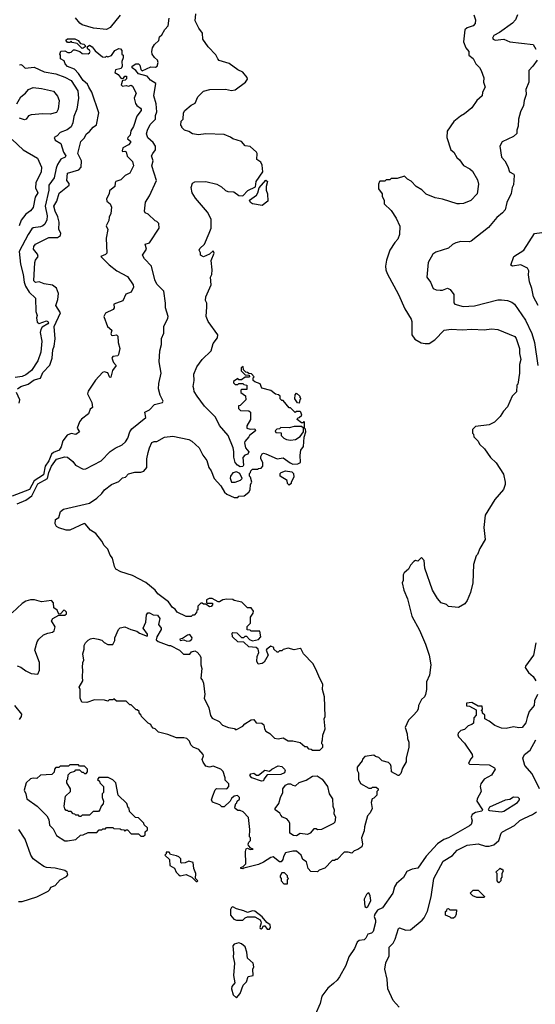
# Model space of a CAD drawing. Extents: x 1793424 to 1900092, y 321114 to 470632.
# Tile 111 of 256: x 1867776 to 1871982, y 346069 to 354095. Entities that reach past the tile are written whole.
import ezdxf

# ---------------------------------------------------------------- set-up
doc = ezdxf.new("R2010")
doc.units = 0

msp = doc.modelspace()

# ---------------------------------------------------------------- linework, layer by layer
at = {"layer": '0CON05XD'}
for points in [[(1867755, 350149.6), (1867825, 350179.2), (1867875, 350214.7), (1867925, 350312.2), (1868004.3, 350355.7), (1868014.4, 350405), (1868036.4, 350455), (1868075, 350513.8), (1868145, 350531.9), (1868165, 350530), (1868209.2, 350495), (1868232.7, 350462.7), (1868295, 350431.2), (1868315, 350433.8), (1868441.7, 350498.3), (1868513.3, 350575), (1868555, 350603.3), (1868610.7, 350629.3), (1868640, 350655), (1868658.8, 350685), (1868674, 350735), (1868690.9, 350759.1), (1868805, 350853.3), (1868798, 350895), (1868833.8, 350915), (1868875, 350957.5), (1868940, 350975), (1868946.7, 350985), (1868923.3, 351035), (1868908.8, 351085), (1868911.7, 351128.3), (1868930, 351215), (1868913.8, 351305), (1868920, 351395), (1868933, 351447), (1868932.5, 351495), (1868950.7, 351539.3), (1868951.2, 351595), (1868985, 351662.5), (1868986.1, 351676.1), (1868966.7, 351745), (1868966.7, 351785), (1868951.7, 351881.7), (1868895, 351940), (1868879.2, 351975), (1868852, 352085), (1868793.8, 352145), (1868777.5, 352175), (1868810, 352225), (1868800, 352265), (1868835, 352276.7), (1868912.5, 352395), (1868910, 352435), (1868895, 352450), (1868880, 352455), (1868825, 352510), (1868800.7, 352520.7), (1868793.3, 352535), (1868803.6, 352606.4), (1868835, 352660), (1868893.3, 352785), (1868853.2, 352905), (1868864.1, 352945), (1868850.4, 352985), (1868861.8, 353005), (1868883.5, 353035), (1868883.1, 353065), (1868864.4, 353094.4), (1868822.1, 353132.1), (1868810.8, 353165), (1868817.5, 353195), (1868839.1, 353240.9), (1868882.9, 353285), (1868884.4, 353315), (1868895.4, 353345), (1868888.7, 353408.7), (1868869.2, 353475), (1868887.5, 353575), (1868842.5, 353602.5), (1868814.7, 353634.7), (1868745, 353652.9), (1868722.2, 353682.2), (1868693.7, 353703.7), (1868692.9, 353715), (1868724.1, 353735.9), (1868745, 353735.2), (1868756.7, 353725), (1868765, 353688.8), (1868775, 353676.9), (1868845, 353710.9), (1868885, 353707.3), (1868897.1, 353715), (1868906.7, 353746.7), (1868899.2, 353765), (1868875, 353786.2), (1868858, 353815), (1868854.3, 353835), (1868860, 353865), (1868875, 353892), (1868910, 353925), (1868915.7, 353955), (1868935, 353972.9), (1868958.7, 354015), (1868986.6, 354045), (1868995, 354107.5)], [(1868595, 354131.2), (1868515, 354030), (1868485, 354014.3), (1868377, 354027), (1868285, 354054.3), (1868265.6, 354065.6), (1868230.3, 354110.3)], [(1869925, 350990), (1869915, 350990), (1869900, 351005), (1869900, 351025), (1869888.3, 351038.3), (1869863, 351043), (1869825, 351072.5), (1869751.7, 351091.7), (1869736.4, 351126.4), (1869693, 351143), (1869680, 351155), (1869680, 351175), (1869690, 351185), (1869668.3, 351208.3), (1869645, 351210), (1869635, 351220), (1869621.7, 351221.7), (1869601.7, 351241.7), (1869598.3, 351268.3), (1869581.7, 351258.3), (1869581.7, 351231.7), (1869615, 351200), (1869648.3, 351198.3), (1869650, 351185), (1869645, 351180), (1869615, 351180), (1869585, 351160), (1869565, 351160), (1869555, 351170), (1869520, 351145), (1869520, 351135), (1869535, 351120), (1869555, 351120), (1869565, 351130), (1869595, 351130), (1869605, 351120), (1869630, 351115), (1869628.3, 351081.7), (1869585, 351080), (1869580, 351075), (1869580, 351055), (1869618.3, 351028.3), (1869620, 350995), (1869575, 350950), (1869561.7, 350948.3), (1869560, 350925), (1869578.3, 350908.3), (1869645, 350907.5), (1869660, 350895), (1869660, 350835), (1869630, 350785), (1869630, 350765), (1869655, 350757.5), (1869695, 350760), (1869700, 350745), (1869650, 350705), (1869646.4, 350693.6), (1869613, 350657), (1869610, 350645), (1869617.5, 350605), (1869646.4, 350573.6), (1869636.4, 350553.6), (1869613.9, 350546.1), (1869595, 350527.5), (1869602.5, 350465), (1869595, 350452.5), (1869575, 350450), (1869552.9, 350462.9), (1869534.2, 350485), (1869522, 350528), (1869523.3, 350575), (1869516.7, 350605), (1869477.5, 350705), (1869405, 350787.5), (1869372.5, 350855), (1869283.3, 350945), (1869223.3, 351025), (1869200, 351065), (1869196.7, 351085), (1869192.5, 351105), (1869200, 351155), (1869196.7, 351205), (1869220, 351265), (1869264.1, 351325.9), (1869337.5, 351395), (1869353.3, 351455), (1869388.3, 351501.7), (1869392.5, 351525), (1869312.5, 351635), (1869297.5, 351675), (1869303.3, 351755), (1869302.5, 351785), (1869292.5, 351805), (1869293.3, 351835), (1869337.5, 351935), (1869333.3, 351995), (1869343, 352017), (1869347.5, 352055), (1869337, 352133), (1869361.7, 352191.7), (1869355, 352210), (1869325, 352182.5), (1869275, 352162.5), (1869250, 352175), (1869250, 352195), (1869240, 352215), (1869245, 352230), (1869282.5, 352265), (1869322.5, 352355), (1869337, 352397), (1869339.3, 352469.3), (1869307.5, 352525), (1869209.3, 352639.3), (1869183.3, 352685), (1869173.6, 352726.4), (1869187, 352763), (1869205, 352773.3), (1869295, 352776.2), (1869385, 352753.3), (1869423, 352733), (1869453.6, 352703.6), (1869473.6, 352693.6), (1869523, 352693), (1869565, 352662.5), (1869595, 352660), (1869637, 352703), (1869698.3, 352731.7), (1869706.2, 352775), (1869760, 352855), (1869755, 352910), (1869743, 352933), (1869710, 352955), (1869712.5, 353005), (1869707.5, 353015), (1869655, 353060), (1869615, 353067.5), (1869585, 353102.5), (1869515, 353122.5), (1869497, 353137), (1869445, 353160), (1869295, 353163.3), (1869235, 353156.2), (1869185, 353164.3), (1869155, 353183.3), (1869120, 353195), (1869100, 353215), (1869100, 353225), (1869090, 353235), (1869093, 353267), (1869110, 353285), (1869112.5, 353335), (1869122.5, 353355), (1869175, 353397.5), (1869207.5, 353415), (1869230, 353465), (1869276.4, 353513.6), (1869326.1, 353526.1), (1869455, 353528), (1869505, 353518.8), (1869535, 353523.8), (1869617.5, 353585), (1869635, 353610), (1869632.5, 353625), (1869596.1, 353666.1), (1869555, 353686.2), (1869485, 353738.8), (1869403.5, 353763.5), (1869391.2, 353775), (1869375, 353807.5), (1869313.3, 353875), (1869270, 353935), (1869267.5, 353985), (1869237.5, 354025), (1869207.5, 354085), (1869213, 354143)], [(1871481.2, 354135), (1871493.3, 354095), (1871491.2, 354065), (1871475.7, 354044.3), (1871425, 354028), (1871406.8, 354013.2), (1871395.8, 353915), (1871415.5, 353865.5), (1871440, 353835), (1871440, 353805), (1871475, 353780), (1871497.5, 353735), (1871526.4, 353706.4), (1871541.7, 353681.7), (1871561.7, 353621.7), (1871560, 353585), (1871572.5, 353545), (1871552.5, 353505), (1871547.5, 353475), (1871505, 353437.5), (1871465, 353377.5), (1871405, 353326.7), (1871371.2, 353308.8), (1871316.7, 353265), (1871264.1, 353185.9), (1871261.2, 353135), (1871294.2, 353034.2), (1871316.7, 353015), (1871341.7, 352971.7), (1871365, 352952.5), (1871397, 352907), (1871448.3, 352878.3), (1871469.3, 352859.3), (1871510.7, 352790.7), (1871520, 352755), (1871506.7, 352675), (1871455, 352622.5), (1871395, 352597.5), (1871365, 352593.3), (1871345, 352593.3), (1871225, 352632.5), (1871165, 352643.3), (1871091.7, 352671.7), (1871057.7, 352707.7), (1871010, 352735), (1870969.3, 352779.3), (1870940, 352795), (1870915, 352820), (1870855, 352800), (1870805, 352800), (1870795, 352790), (1870765, 352790), (1870755, 352780), (1870715, 352780), (1870710, 352775), (1870702.5, 352755), (1870702.5, 352715), (1870732.5, 352675), (1870733, 352653), (1870750, 352625), (1870750, 352595), (1870805, 352540), (1870846.1, 352476.1), (1870877, 352413), (1870873.3, 352345), (1870860, 352305), (1870835, 352277.5), (1870796.7, 352215), (1870768.8, 352135), (1870761.2, 352085), (1870764, 352055), (1870774, 352025), (1870865.6, 351855.6), (1870917.3, 351737.3), (1870970, 351655), (1870976.1, 351633.9), (1870974, 351525), (1871000.5, 351490.5), (1871051.2, 351461.2), (1871084.2, 351454.2), (1871115, 351455.8), (1871163.3, 351485), (1871237.5, 351565), (1871295, 351573.3), (1871385.9, 351565.9), (1871465, 351571.2), (1871565, 351566.2), (1871625, 351573.8), (1871675, 351570), (1871815, 351512), (1871827, 351497), (1871854.4, 351415), (1871854.4, 351374.4), (1871864.3, 351325), (1871852.5, 351285), (1871853.8, 351215), (1871840, 351125), (1871830, 351115), (1871828.3, 351061.7), (1871793, 351027), (1871755, 350940), (1871722.5, 350905), (1871695, 350860), (1871650, 350815), (1871605, 350792.5), (1871495, 350780), (1871470, 350755), (1871470, 350725), (1871477, 350717), (1871480, 350695), (1871515, 350660), (1871527.5, 350635), (1871566.4, 350596.4), (1871617, 350527), (1871663, 350483), (1871721.7, 350391.7), (1871737.5, 350325), (1871737.5, 350305), (1871722.5, 350265), (1871652.5, 350185), (1871572.5, 350055), (1871562.5, 349955), (1871571.7, 349858.3), (1871530, 349785), (1871510, 349735), (1871500, 349725), (1871477.5, 349655), (1871472.5, 349505), (1871452.5, 349425), (1871425, 349360), (1871406.4, 349333.6), (1871355, 349302.5), (1871275, 349312.5), (1871256.7, 349326.7), (1871215, 349342.5), (1871185, 349377.5), (1871143.8, 349445), (1871080, 349625), (1871076.4, 349686.4), (1871055, 349710), (1871025, 349680), (1871005, 349687.5), (1870990.7, 349679.3), (1870965, 349650), (1870947.5, 349615), (1870912.5, 349585), (1870905, 349570), (1870903.3, 349525), (1870896.7, 349505), (1870908.8, 349445), (1870940, 349375), (1870974.2, 349234.2), (1871037.7, 349117.7), (1871086, 349005), (1871116.2, 348915), (1871130, 348835), (1871119.3, 348750.7), (1871093.6, 348696.4), (1871093.3, 348635), (1871086.4, 348593.6), (1871077.5, 348575), (1871052.5, 348555), (1871030, 348505), (1871026.7, 348475), (1871016.7, 348455), (1870987.5, 348425)], [(1871836.1, 354133.9), (1871821.2, 354095), (1871795, 354066.2), (1871690.5, 353989.5), (1871645, 353966.2), (1871633.8, 353945), (1871637.5, 353935), (1871655, 353929.2), (1871725, 353937.5), (1871774.1, 353914.1), (1871965, 353892.5), (1871987.5, 353855)], [(1867758.1, 351085), (1867785, 351105.5), (1867845.7, 351124.3), (1867895, 351158.1), (1867945.7, 351174.3), (1867965, 351220), (1868020.9, 351279.1), (1868041.9, 351335), (1868045.6, 351404.4), (1868057.5, 351435), (1868066.3, 351493.7), (1868056.9, 351595), (1868110, 351705), (1868071.9, 351765), (1868087.8, 351815), (1868093.6, 351863.6), (1868076.7, 351906.7), (1868045, 351932), (1867975, 351941.2), (1867935, 351956.9), (1867905, 351952.7), (1867890.5, 351965), (1867900, 352115), (1867905.8, 352135), (1867926.7, 352165), (1867920.9, 352185), (1867887.5, 352225), (1867892, 352245), (1867906.2, 352265), (1868015, 352320.6), (1868085, 352320.5), (1868110, 352335), (1868112.5, 352355), (1868095.6, 352385), (1868099.4, 352445), (1868087.5, 352487.5), (1868064.4, 352535), (1868055.6, 352575), (1868079.4, 352615), (1868098.3, 352681.7), (1868179.4, 352745), (1868179.4, 352759.4), (1868161.9, 352785), (1868167.1, 352842.9), (1868258.4, 352871.6), (1868277.6, 352892.4), (1868279.2, 352945), (1868251.1, 353005), (1868275, 353102.5), (1868305, 353132.5), (1868318.3, 353161.7), (1868345, 353183.3), (1868375, 353220), (1868403.3, 353236.7), (1868421.2, 353335), (1868364.6, 353505), (1868340.6, 353545), (1868329.5, 353569.5), (1868295, 353600), (1868257.1, 353657.1), (1868222.4, 353692.4), (1868165, 353712.5), (1868146.7, 353735), (1868138.3, 353758.3), (1868110, 353775), (1868110, 353805), (1868102.5, 353815), (1868111.7, 353838.3), (1868145, 353840), (1868168.3, 353828.3), (1868185, 353827.5), (1868195, 353830), (1868215, 353850), (1868225, 353850), (1868267, 353837), (1868285, 353820), (1868335, 353817.5), (1868346.4, 353823.6), (1868350, 353835), (1868346.7, 353846.7), (1868332.5, 353855), (1868327.5, 353875), (1868345, 353886.7), (1868367.5, 353875), (1868390.5, 353840.5), (1868451.7, 353791.7), (1868475, 353790), (1868483.6, 353796.4), (1868495, 353792.5), (1868525, 353802.5), (1868553.3, 353845), (1868585, 353860), (1868598.3, 353858.3), (1868610, 353845), (1868610, 353815), (1868620, 353805), (1868620, 353785), (1868608, 353755), (1868611.2, 353715), (1868603.6, 353696.4), (1868557.5, 353685), (1868552.5, 353665), (1868578.6, 353648.6), (1868605, 353616.7), (1868622.5, 353617.5), (1868632.5, 353635), (1868646.7, 353635), (1868648.3, 353611.7), (1868637, 353603), (1868615, 353600), (1868602.5, 353565), (1868615, 353553.3), (1868645, 353557.5), (1868665, 353552.5), (1868685, 353560), (1868695, 353552.5), (1868727.1, 353495), (1868710, 353455), (1868722, 353412), (1868732.5, 353395), (1868762.5, 353375), (1868767.5, 353365), (1868767.5, 353355), (1868730.5, 353309.5), (1868704.3, 353225.7), (1868681.9, 353188.1), (1868676.6, 353153.4), (1868658, 353135), (1868656.2, 353125), (1868678.8, 353105), (1868678.8, 353095), (1868663.8, 353075), (1868618.8, 353051.2), (1868611.2, 353025), (1868615, 353020), (1868635, 353023.3), (1868645, 353017.5), (1868651.7, 352981.7), (1868695, 352938.8), (1868704.2, 352905), (1868675, 352844.2), (1868635.7, 352824.3), (1868600.9, 352789.1), (1868561.2, 352775), (1868554, 352765), (1868553.3, 352735), (1868510, 352700), (1868506.2, 352675), (1868484, 352635), (1868486.2, 352615), (1868513.8, 352595), (1868525.8, 352565.8), (1868519.6, 352515), (1868505.6, 352485), (1868503.1, 352456.9), (1868481.9, 352415), (1868495.9, 352384.1), (1868482, 352315), (1868487.5, 352192.5), (1868475, 352180), (1868437.5, 352165), (1868505.6, 352095.6), (1868567.4, 352047.4), (1868655, 352002), (1868702, 351935), (1868704.2, 351915), (1868684.4, 351875), (1868641.2, 351858.8), (1868616.8, 351803.2), (1868566.6, 351783.4), (1868544, 351775), (1868546.9, 351745), (1868538.3, 351731.7), (1868475, 351703.1), (1868461.1, 351675), (1868492.9, 351592.9), (1868526.9, 351565), (1868520.6, 351535), (1868524.4, 351524.4), (1868535, 351520), (1868565, 351527.5), (1868576.7, 351515), (1868579.2, 351465), (1868593.8, 351415), (1868583.3, 351365), (1868575.8, 351354.2), (1868535, 351350), (1868527.5, 351335), (1868541.1, 351301.1), (1868562.5, 351275), (1868533.3, 351235), (1868520, 351180), (1868515, 351177.5), (1868507.5, 351185), (1868495.8, 351215.8), (1868465, 351225.6), (1868451.5, 351218.5), (1868393.7, 351156.3), (1868334.2, 351065.8), (1868328.1, 351045), (1868365.4, 350975), (1868369.4, 350935), (1868349.9, 350920.1), (1868336.8, 350883.2), (1868280.6, 350839.4), (1868263.2, 350816.8), (1868245.5, 350765.5), (1868263.3, 350735), (1868235, 350712.9), (1868195, 350722.2), (1868162.8, 350707.2), (1868128.4, 350661.6), (1868114.2, 350614.2), (1868099.2, 350585), (1868052.6, 350567.4), (1868036.5, 350553.5), (1868015, 350497.8), (1867983.5, 350456.5), (1867970.9, 350385), (1867894.1, 350335.9), (1867855.6, 350264.4), (1867715, 350211.2)], [(1868285, 353860), (1868245, 353900), (1868205, 353910), (1868195, 353920), (1868185, 353910), (1868165, 353910), (1868153, 353927), (1868165, 353940), (1868225, 353938.8), (1868252.5, 353925), (1868271.7, 353901.7), (1868300, 353895), (1868310, 353885), (1868310, 353875), (1868295, 353862.5), (1868285, 353860)], [(1867773.3, 353726.7), (1867785, 353729.5), (1867797.5, 353725), (1867820.5, 353700.5), (1867895, 353707.1), (1867975, 353671.2), (1868070, 353655), (1868145, 353626.2), (1868195, 353599.4), (1868250.6, 353515), (1868257.1, 353455), (1868242.9, 353365), (1868217.5, 353305), (1868208.6, 353255), (1868195, 353222.5), (1868163.8, 353196.2), (1868105, 353175.8), (1868081.8, 353148.2), (1868058.1, 353135), (1868065, 353113.8), (1868112.5, 353085), (1868134.2, 353015), (1868152.2, 352985), (1868146.6, 352973.4), (1868112.7, 352957.3), (1868085.3, 352914.7), (1868072.5, 352885), (1868058.4, 352805), (1868013.6, 352745), (1868012.7, 352705), (1867984, 352575), (1868001.1, 352495), (1867997, 352463), (1867980.7, 352429.3), (1867964, 352415), (1867945, 352405.6), (1867885, 352397.8), (1867875, 352391.4), (1867845.8, 352344.2), (1867771.3, 352205), (1867782, 352102), (1867805, 352017.5), (1867812.5, 351955), (1867823.6, 351923.6), (1867853.3, 351875), (1867904.1, 351824.1), (1867907.7, 351717.7), (1867918.8, 351685), (1867914, 351665), (1867918.8, 351628.8), (1867935, 351618.8), (1867995, 351639.2), (1868006.9, 351635), (1868010.4, 351625), (1868005, 351614.5), (1867960, 351590), (1867949.2, 351570.8), (1867944.1, 351545.9), (1867955.7, 351475), (1867949.5, 351385), (1867923.1, 351315), (1867873.3, 351235), (1867825, 351199.1), (1867795, 351185.6), (1867739.5, 351179.5)], [(1871997.5, 353765), (1871963, 353717), (1871928.3, 353681.7), (1871930, 353585), (1871903.8, 353525), (1871906.7, 353485), (1871890, 353435), (1871886.2, 353395), (1871860, 353345), (1871843.8, 353285), (1871843, 353227), (1871832.5, 353195), (1871831.7, 353168.3), (1871805, 353143.3), (1871711.7, 353098.3), (1871692.5, 353065), (1871707.5, 352975), (1871733.6, 352943.6), (1871758.3, 352898.3), (1871772.5, 352855), (1871806.7, 352836.7), (1871810, 352825), (1871805, 352750), (1871794.2, 352725.8), (1871785, 352677.5), (1871750, 352605), (1871736.7, 352545), (1871715, 352520), (1871667, 352483), (1871599.5, 352400.5), (1871459.7, 352290.3), (1871445, 352284), (1871375, 352288), (1871334.2, 352275.8), (1871307.7, 352262.3), (1871275, 352233.3), (1871170.8, 352199.2), (1871145, 352182.5), (1871108, 352115), (1871097.5, 351995), (1871127.5, 351955), (1871150, 351905), (1871173.6, 351893.6), (1871205, 351890), (1871225, 351890), (1871265, 351906.2), (1871287, 351897), (1871318, 351855), (1871318.3, 351788.3), (1871326, 351776), (1871392.3, 351757.7), (1871487.3, 351762.7), (1871675, 351810.8), (1871705, 351812), (1871755, 351806.2), (1871791.2, 351791.2), (1871812, 351775), (1871902, 351645), (1871955, 351537.5), (1871975.8, 351465), (1872002.5, 351275)], [(1867751.7, 353408.3), (1867785, 353466.7), (1867822.5, 353495), (1867847.5, 353525), (1867885, 353541.2), (1867955, 353533.8), (1868051.7, 353511.7), (1868085, 353472.5), (1868097.5, 353435), (1868089.2, 353365), (1868075, 353338.8), (1868023.9, 353326.1), (1867965, 353327.5), (1867870.9, 353319.1), (1867848.6, 353311.4), (1867829.2, 353285), (1867815, 353278.9), (1867775, 353291.2)], [(1867715, 353117.5), (1867805, 353033.8), (1867922.5, 352965), (1867953, 352893), (1867952.5, 352855), (1867908.2, 352765), (1867904.5, 352724.5), (1867923.1, 352685), (1867902.7, 352647.3), (1867887.1, 352565), (1867865, 352535.8), (1867825, 352509.2), (1867789.1, 352460.9), (1867772.2, 352415)], [(1869755, 352580), (1869674.1, 352594.1), (1869657.5, 352605), (1869650, 352625), (1869707.5, 352665), (1869720, 352685), (1869730, 352725), (1869785, 352787.5), (1869797.5, 352775), (1869787.5, 352735), (1869787.5, 352705), (1869797.5, 352675), (1869800, 352615), (1869755, 352580)], [(1872005.8, 351765), (1871967.5, 351835), (1871954.2, 351904.2), (1871935, 351957.5), (1871926.2, 352015), (1871928.3, 352048.3), (1871919.5, 352069.5), (1871865, 352095.8), (1871795, 352086.7), (1871783.3, 352095), (1871805.9, 352164.1), (1871887.5, 352215), (1871975, 352352.5), (1872035, 352360)], [(1867770.7, 350969.3), (1867776.4, 350996.4), (1867751.4, 351055)], [(1870987.5, 348425), (1870947.5, 348385), (1870920, 348325), (1870937.5, 348275), (1870940, 348235), (1870950, 348205), (1870950, 348165), (1870927.5, 348075), (1870927.5, 348045), (1870897.5, 347995), (1870885, 347950), (1870870, 347935), (1870863, 347933), (1870810, 347965), (1870807, 348007), (1870800, 348025), (1870785, 348040), (1870733, 348053), (1870705, 348080), (1870678.3, 348088.3), (1870665, 348100), (1870591.7, 348088.3), (1870571.7, 348068.3), (1870570, 348055), (1870528.3, 348001.7), (1870528.3, 347978.3), (1870540, 347955), (1870540, 347905), (1870555, 347870), (1870625, 347830), (1870645, 347830), (1870655, 347840), (1870685, 347840), (1870700, 347825), (1870700, 347815), (1870690, 347805), (1870690, 347775), (1870665, 347750), (1870650, 347745), (1870642.5, 347715), (1870650, 347665), (1870635, 347630), (1870612.5, 347605), (1870587.5, 347515), (1870587, 347483), (1870563.6, 347426.4), (1870571.2, 347375), (1870567.5, 347352.5), (1870535, 347330), (1870505, 347320), (1870485, 347300), (1870455, 347310), (1870421.7, 347308.3), (1870365, 347250), (1870355, 347250), (1870345, 347240), (1870325, 347240), (1870265, 347180), (1870218.3, 347161.7), (1870205, 347150), (1870151.7, 347151.7), (1870130, 347175), (1870115, 347230), (1870085, 347250), (1870072.5, 347285), (1870035, 347317.5), (1870005, 347317.5), (1869945, 347302.5), (1869927.5, 347275), (1869921.7, 347248.3), (1869908.3, 347231.7), (1869895, 347230), (1869845, 347272.5), (1869825, 347266.7), (1869765, 347226.7), (1869725, 347210), (1869605, 347180), (1869595, 347172.5), (1869580, 347175), (1869580, 347185), (1869598.3, 347191.7), (1869620, 347215), (1869617.5, 347315), (1869623.9, 347336.1), (1869635, 347342.5), (1869655, 347330), (1869680, 347335), (1869661.7, 347341.7), (1869643, 347363), (1869640, 347375), (1869645, 347390), (1869660, 347405), (1869660, 347425), (1869650, 347435), (1869652.5, 347495), (1869641.7, 347591.7), (1869598.3, 347638.3), (1869575, 347647.5), (1869555, 347647.5), (1869532.5, 347665), (1869530, 347675), (1869540, 347705), (1869548.3, 347711.7), (1869550, 347725), (1869568.3, 347741.7), (1869570, 347755), (1869551.7, 347771.7), (1869525, 347766.2), (1869505, 347747.5), (1869492.5, 347725), (1869445, 347680), (1869425, 347680), (1869410, 347695), (1869348, 347718), (1869342, 347735), (1869351.2, 347768.8), (1869371.7, 347818.3), (1869381.7, 347828.3), (1869465, 347826.7), (1869483.3, 347845), (1869482.5, 347865), (1869452.5, 347895), (1869452.5, 347915), (1869435, 347967.5), (1869417.5, 347985), (1869355, 348010), (1869325, 348002), (1869295, 348010), (1869272.1, 348042.1), (1869265.9, 348064.1), (1869276.7, 348095), (1869273.3, 348105), (1869237.5, 348145), (1869190, 348165), (1869173, 348183), (1869160, 348215), (1869140, 348235), (1869115, 348242.5), (1869055, 348242.5), (1868985, 348267.5), (1868908.3, 348288.3), (1868880, 348315), (1868865, 348320), (1868850, 348335), (1868845, 348350), (1868825, 348360), (1868770, 348415), (1868767, 348427), (1868750, 348445), (1868750, 348455), (1868735, 348470), (1868725, 348470), (1868685, 348510), (1868675, 348510), (1868645, 348540), (1868565, 348540), (1868545, 348560), (1868535, 348550), (1868505, 348550), (1868495, 348540), (1868467.5, 348547.5), (1868385, 348550), (1868325, 348530), (1868281.7, 348531.7), (1868270, 348565), (1868270, 348635), (1868262.5, 348655), (1868292.5, 348705), (1868287.5, 348735), (1868292.5, 348795), (1868287.5, 348815), (1868290, 348855), (1868300, 348875), (1868290, 348925), (1868302.5, 348965), (1868302.5, 348995), (1868312.5, 349015), (1868335, 349037.5), (1868355, 349047.5), (1868375, 349052.5), (1868415, 349046.7), (1868446.1, 349036.1), (1868465, 349017.5), (1868495, 349002.5), (1868535, 349002.5), (1868552.5, 349035), (1868552.5, 349055), (1868582.5, 349125), (1868595, 349137.5), (1868635, 349146.7), (1868683, 349123), (1868731.7, 349111.7), (1868753.3, 349093.3), (1868815, 349070), (1868820, 349075), (1868817.5, 349085), (1868783.3, 349135), (1868806.1, 349183.9), (1868809.6, 349245), (1868821.2, 349258.8), (1868835, 349261.1), (1868865, 349243.1), (1868900.3, 349240.3), (1868918.2, 349215), (1868908.7, 349165), (1868931.1, 349135), (1868930.9, 349125), (1868894.3, 349065), (1868889.3, 349039.3), (1868905, 349026.7), (1868993, 348993), (1869005, 348992.5), (1869080, 348955), (1869113, 348923), (1869165, 348922.5), (1869177, 348943), (1869205, 348950), (1869225, 348940), (1869246.2, 348915), (1869253.8, 348895), (1869253.8, 348835), (1869261.2, 348805), (1869253, 348727), (1869268.3, 348708.3), (1869276.1, 348686.1), (1869286.7, 348595), (1869281.2, 348565), (1869320, 348485), (1869333, 348423), (1869345, 348402.5), (1869403, 348373), (1869430, 348345), (1869480, 348325), (1869527, 348317), (1869535, 348310), (1869545, 348310), (1869595, 348337.5), (1869612.5, 348355), (1869665, 348387.5), (1869685, 348390), (1869704.1, 348364.1), (1869751.7, 348361.7), (1869768.3, 348348.3), (1869772.5, 348315), (1869783.3, 348295), (1869816.7, 348276.7), (1869855, 348237.5), (1869885, 348233.3), (1869925, 348242.5), (1869965, 348217.5), (1870005, 348216.7), (1870065, 348202.5), (1870101.7, 348171.7), (1870115, 348170), (1870131.7, 348151.7), (1870155, 348150), (1870165, 348140), (1870225, 348140), (1870250, 348165), (1870250, 348185), (1870241.7, 348191.7), (1870240, 348205), (1870247.5, 348225), (1870248.3, 348261.7), (1870267.5, 348315), (1870260, 348395), (1870267.5, 348415), (1870263.3, 348575), (1870246.7, 348635), (1870249.3, 348679.3), (1870223.9, 348723.9), (1870191.7, 348801.7), (1870166.1, 348846.1), (1870090, 348925), (1870072.5, 348965), (1870065, 348970), (1870015, 348957.5), (1869965, 348972.5), (1869925, 348960), (1869915, 348950), (1869895, 348950), (1869885, 348940), (1869875, 348940), (1869850, 348965), (1869848.3, 348978.3), (1869825, 348987.5), (1869792.5, 348965), (1869787.5, 348955), (1869803.3, 348915), (1869771.2, 348858.8), (1869755, 348846.7), (1869720.7, 348840.7), (1869710, 348865), (1869712.5, 348905), (1869727, 348937), (1869722.5, 348965), (1869705, 348977.5), (1869645, 348982.5), (1869605, 349020), (1869555, 349022.5), (1869512.5, 349065), (1869510, 349095), (1869515, 349100), (1869548.3, 349098.3), (1869585, 349060), (1869605, 349060), (1869615, 349070), (1869625, 349070), (1869651.7, 349041.7), (1869675, 349032.5), (1869725, 349042.5), (1869742.5, 349065), (1869735, 349110), (1869665, 349110), (1869655, 349120), (1869631.7, 349121.7), (1869631.7, 349148.3), (1869660, 349175), (1869660, 349225), (1869681.7, 349258.3), (1869682.5, 349275), (1869665, 349300), (1869635, 349300), (1869587, 349347), (1869525, 349360), (1869515, 349370), (1869465, 349372.5), (1869433, 349367), (1869405, 349350), (1869395, 349350), (1869347, 349377), (1869323, 349377), (1869300, 349365), (1869300, 349345), (1869305, 349340), (1869348.3, 349338.3), (1869350, 349325), (1869338.3, 349311.7), (1869325, 349310), (1869295, 349330), (1869275, 349330), (1869265, 349340), (1869255, 349340), (1869230, 349315), (1869230, 349285), (1869221.7, 349278.3), (1869218.3, 349261.7), (1869198.3, 349241.7), (1869185, 349240), (1869175, 349230), (1869135, 349230), (1869060, 349265), (1869045, 349290), (1869023.6, 349303.6), (1868989.3, 349349.3), (1868904.2, 349414.2), (1868882.5, 349445), (1868806.1, 349506.1), (1868695, 349563.8), (1868600, 349595), (1868560, 349615), (1868548.3, 349638.3), (1868532.5, 349705), (1868515, 349730), (1868495, 349780), (1868465, 349810), (1868447.5, 349845), (1868396.4, 349906.4), (1868353.6, 349933.6), (1868310, 349985), (1868303, 349987), (1868185, 349933.3), (1868155, 349933.8), (1868095, 349953.3), (1868077.5, 349965), (1868066.7, 349985), (1868069.3, 350020.7), (1868095, 350037.5), (1868110, 350085), (1868132.5, 350105), (1868345, 350153.3), (1868405.9, 350194.1), (1868446.4, 350233.6), (1868467, 350263), (1868525, 350307.5), (1868585, 350330), (1868615, 350360), (1868640, 350365), (1868665, 350392.5), (1868715, 350407.5), (1868765, 350407.5), (1868790, 350415), (1868812.5, 350445), (1868813.8, 350515), (1868824.2, 350565.8), (1868833.8, 350605), (1868855, 350647.5), (1868873, 350657), (1868895, 350657.5), (1868958.3, 350691.7), (1869025, 350701.2), (1869155, 350672.5), (1869179.3, 350659.3), (1869240, 350605), (1869270, 350545), (1869301.7, 350501.7), (1869320, 350445), (1869337.7, 350417.7), (1869363.8, 350355), (1869417.5, 350295), (1869447.5, 350245), (1869465, 350227.5), (1869525, 350200), (1869555, 350200), (1869565, 350210), (1869607, 350213), (1869646.4, 350243.6), (1869657, 350263), (1869660, 350305), (1869670, 350325), (1869660, 350365), (1869650, 350375), (1869650, 350395), (1869660, 350405), (1869661.7, 350418.3), (1869675, 350430), (1869715, 350430), (1869723, 350437), (1869745, 350440), (1869760, 350455), (1869760, 350485), (1869742.5, 350515), (1869742.5, 350535), (1869755, 350557.5), (1869765, 350562.5), (1869785, 350556.7), (1869875, 350516.2), (1869925, 350522.5), (1869981.7, 350481.7), (1870005, 350472.5), (1870045, 350473.3), (1870066.7, 350485), (1870063.3, 350545), (1870070, 350585), (1870092.5, 350615), (1870097, 350693), (1870110, 350735), (1870107, 350757), (1870100, 350765), (1870100, 350815), (1870095, 350820), (1870085, 350810), (1870075, 350810), (1870040, 350835), (1870045, 350850), (1870057, 350853), (1870078.3, 350871.7), (1870070, 350895), (1870065, 350900), (1870035, 350900), (1870023, 350893), (1869985, 350930), (1869975, 350930), (1869925, 350990)], [(1870055, 350970), (1870041.7, 350971.7), (1870020, 351005), (1870023, 351037), (1870035, 351050), (1870060, 351025), (1870060, 351015), (1870070, 351005), (1870060, 350995), (1870055, 350970)], [(1869985, 350667.5), (1870025, 350672.5), (1870063, 350697), (1870090, 350735), (1870090, 350765), (1870075, 350780), (1870015, 350780), (1869975, 350767.5), (1869905, 350770), (1869895, 350760), (1869873, 350757), (1869860, 350745), (1869865, 350730), (1869908.3, 350728.3), (1869910, 350705), (1869930, 350685), (1869953, 350673), (1869985, 350667.5)], [(1869975, 350300), (1869960, 350315), (1869958.3, 350338.3), (1869900, 350375), (1869900, 350395), (1869910, 350405), (1869945, 350417.5), (1869995, 350410), (1870010, 350395), (1870012.5, 350365), (1869990, 350325), (1869990, 350315), (1869975, 350300)], [(1869535, 350324), (1869578.3, 350341.7), (1869590, 350355), (1869572.5, 350395), (1869545, 350410), (1869515, 350402.5), (1869496.2, 350375), (1869492.7, 350357.3), (1869505, 350326.2), (1869535, 350324)], [(1867755, 348827.5), (1867785.9, 348815.9), (1867825, 348786.7), (1867870, 348765), (1867925, 348760), (1867938.3, 348791.7), (1867938.8, 348855), (1867900, 348955), (1867918, 349025), (1867931.2, 349045), (1867970.3, 349079.7), (1868005, 349094), (1868045, 349101.2), (1868057.3, 349112.7), (1868065.9, 349145.9), (1868036.2, 349195), (1868046.1, 349213.9), (1868095, 349240), (1868145, 349240), (1868158.3, 349251.7), (1868158, 349265), (1868145, 349280), (1868135, 349282.5), (1868108.3, 349251.7), (1868095, 349250), (1868080.5, 349280.5), (1868055, 349300), (1868051.7, 349341.7), (1868035, 349360), (1867955, 349350), (1867895.9, 349365.9), (1867865, 349366.2), (1867826.1, 349353.9), (1867797.5, 349335), (1867715, 349258.8)], [(1869138.3, 349028.3), (1869165, 349032.5), (1869180, 349045), (1869182.5, 349055), (1869163, 349083), (1869145, 349078), (1869105, 349050), (1869082.5, 349045), (1869085, 349033.3), (1869115, 349040), (1869138.3, 349028.3)], [(1871986.2, 349015), (1871966.2, 348915), (1871901.2, 348825), (1871900, 348815), (1871927.5, 348775), (1871965, 348740), (1871985, 348706.7)], [(1872000, 348595), (1871976.2, 348543.8), (1871972.5, 348505), (1871932.5, 348455), (1871915, 348407.5), (1871905, 348362.5), (1871875, 348326.7), (1871846.4, 348323.6), (1871805, 348332), (1871743.6, 348316.4), (1871705, 348320), (1871651.7, 348341.7), (1871605, 348377.5), (1871570, 348395), (1871570, 348425), (1871551.7, 348441.7), (1871550, 348455), (1871540, 348465), (1871550, 348475), (1871548.3, 348498.3), (1871515, 348500), (1871465, 348530), (1871420, 348525), (1871421.7, 348501.7), (1871445, 348500), (1871498.3, 348468.3), (1871500, 348425), (1871480, 348405), (1871478.3, 348361.7), (1871465, 348350), (1871435, 348340), (1871405, 348310), (1871375, 348300), (1871351.7, 348278.3), (1871350, 348265), (1871355, 348250), (1871405, 348197.5), (1871468, 348105), (1871468.8, 348085), (1871455, 348071.2), (1871436.7, 348035), (1871446.4, 348026.4), (1871605, 348022), (1871647.9, 347997.9), (1871654, 347985), (1871625, 347936.9), (1871565.3, 347904.7), (1871536.5, 347865), (1871533.6, 347845), (1871541.2, 347805), (1871508.8, 347745), (1871504.5, 347725), (1871551.2, 347655), (1871545, 347644), (1871495, 347632), (1871466.7, 347615), (1871460, 347595), (1871466.2, 347565), (1871458.8, 347535), (1871445.7, 347524.3), (1871272.7, 347427.3), (1871235, 347412), (1871183.2, 347376.8), (1871092.7, 347277.3), (1871025, 347180), (1870978.3, 347171.7), (1870935, 347152.5), (1870908, 347102), (1870850, 347055), (1870834.2, 347025.8), (1870818.8, 346975), (1870736.2, 346855), (1870695, 346836.2), (1870671.8, 346805), (1870668.8, 346785), (1870678.8, 346755), (1870677.7, 346735), (1870658.8, 346661.2), (1870645, 346648.8), (1870615, 346640), (1870600.7, 346609.3), (1870585, 346595.4), (1870545, 346588.1), (1870528, 346575), (1870506.2, 346525), (1870461.2, 346455), (1870436.7, 346385), (1870385, 346292.5), (1870366.7, 346265), (1870335, 346238.8), (1870288.3, 346201.7), (1870240, 346135), (1870225.8, 346075), (1870185, 345982.5)], [(1867775, 348390), (1867790, 348415), (1867793.3, 348435), (1867737.5, 348505)], [(1872016.9, 347825), (1871957.3, 347947.3), (1871896, 348015), (1871880, 348075), (1871893.3, 348105), (1871938.8, 348141.2), (1871986.2, 348223.8)], [(1868165, 347402.5), (1868235, 347412.5), (1868273, 347447), (1868295, 347450), (1868335, 347470), (1868405, 347470), (1868425, 347490), (1868445, 347490), (1868455, 347500), (1868475, 347500), (1868485, 347510), (1868535, 347510), (1868545, 347502.5), (1868595, 347500), (1868603, 347493), (1868625, 347490), (1868635, 347480), (1868645, 347490), (1868655, 347490), (1868685, 347460), (1868745, 347460), (1868765, 347440), (1868785, 347440), (1868798.3, 347451.7), (1868800, 347475), (1868818.3, 347491.7), (1868818.3, 347508.3), (1868791.7, 347531.7), (1868790, 347545), (1868745, 347590), (1868721.7, 347591.7), (1868671.7, 347641.7), (1868670, 347665), (1868661.7, 347671.7), (1868650, 347705), (1868580, 347775), (1868560, 347875), (1868535, 347900), (1868497, 347917), (1868421.7, 347918.3), (1868411.7, 347901.7), (1868428.3, 347888.3), (1868430, 347875), (1868460, 347845), (1868460, 347795), (1868450, 347785), (1868450, 347755), (1868460, 347725), (1868457, 347703), (1868440, 347685), (1868430, 347655), (1868418.3, 347641.7), (1868375, 347640), (1868345, 347610), (1868285, 347610), (1868275, 347600), (1868265, 347600), (1868255, 347610), (1868235, 347610), (1868225, 347620), (1868211.7, 347621.7), (1868195, 347640), (1868175, 347640), (1868165, 347650), (1868155, 347650), (1868143, 347663), (1868140, 347685), (1868150, 347765), (1868190, 347805), (1868190, 347825), (1868160, 347875), (1868160, 347895), (1868170, 347905), (1868171.7, 347938.3), (1868191.7, 347958.3), (1868225, 347970), (1868235, 347980), (1868265, 347980), (1868281.7, 347961.7), (1868295, 347960), (1868305, 347950), (1868318.3, 347951.7), (1868330, 347965), (1868330, 347985), (1868305, 348010), (1868265, 348010), (1868255, 348020), (1868185, 348020), (1868175, 348010), (1868105, 348010), (1868095, 348000), (1868071.7, 347998.3), (1868060, 347985), (1868058.3, 347961.7), (1868037, 347943), (1867945, 347936.7), (1867915, 347910), (1867885, 347912.5), (1867863, 347907), (1867830, 347875), (1867812, 347815), (1867826.7, 347785), (1867833.8, 347745), (1867917.5, 347685), (1867997.5, 347605), (1868013.3, 347575), (1868019.3, 347529.3), (1868048.3, 347498.3), (1868077.5, 347445), (1868145, 347402.5), (1868165, 347402.5)], [(1869748.3, 347888.3), (1869670, 347915), (1869652.5, 347935), (1869661.7, 347948.3), (1869685, 347952.5), (1869706.7, 347936.7), (1869725, 347936.2), (1869775, 347977.5), (1869815, 347970), (1869833, 347987), (1869885, 348013.8), (1869915, 348008.8), (1869937.5, 347985), (1869942.5, 347975), (1869937.5, 347955), (1869905, 347943.3), (1869795, 347940), (1869767.5, 347905), (1869765, 347890), (1869748.3, 347888.3)], [(1870035, 347442.5), (1870010, 347445), (1869980, 347465), (1869980, 347545), (1869970, 347565), (1869955, 347580), (1869920, 347595), (1869905, 347610), (1869898.3, 347628.3), (1869860, 347655), (1869860, 347665), (1869890, 347705), (1869902.5, 347755), (1869922.5, 347795), (1869922.5, 347825), (1869944.2, 347855.8), (1869965, 347866.2), (1869985, 347866.7), (1870004.2, 347854.2), (1870025, 347850), (1870055, 347876.2), (1870113.6, 347896.4), (1870165, 347927.5), (1870201.7, 347931.7), (1870243, 347903), (1870287.5, 347845), (1870300, 347785), (1870326.7, 347745), (1870330, 347685), (1870340, 347655), (1870337.5, 347625), (1870352.5, 347595), (1870347.5, 347555), (1870336.1, 347543.9), (1870237, 347493), (1870205, 347492.5), (1870195, 347500), (1870175, 347500), (1870146.4, 347463.6), (1870125, 347452.5), (1870065, 347462.5), (1870035, 347442.5)], [(1871705, 347638), (1871725, 347642.5), (1871836.2, 347715), (1871853.8, 347735), (1871853.8, 347745), (1871842.5, 347755), (1871805, 347757.5), (1871775, 347738.1), (1871735, 347733.8), (1871609.2, 347675), (1871596.7, 347655), (1871607.5, 347647.5), (1871705, 347638)], [(1870872, 346045), (1870821.3, 346101.3), (1870780, 346195), (1870774, 346275), (1870755.8, 346355), (1870763.9, 346406.1), (1870790, 346465), (1870788.8, 346535), (1870821.7, 346568.3), (1870838.6, 346601.4), (1870865, 346686.7), (1870875, 346693.3), (1870925, 346674), (1870965, 346676.2), (1871060, 346755), (1871074.4, 346775), (1871101.3, 346828.7), (1871131.9, 346945), (1871154.2, 347095), (1871231.2, 347235), (1871306.8, 347283.2), (1871345.6, 347324.4), (1871427.5, 347365), (1871515, 347377.5), (1871575, 347359.2), (1871605, 347359.2), (1871645, 347368.8), (1871683.8, 347405), (1871703.8, 347465), (1871714.1, 347475.9), (1871812.1, 347527.9), (1871855, 347568), (1871893, 347587), (1871960, 347615), (1871990.7, 347639.3)], [(1867767.5, 346907.5), (1867795, 346908.1), (1867915, 346944), (1868008.8, 346991.2), (1868023.3, 347005), (1868030, 347025), (1868065, 347037.5), (1868105, 347082.5), (1868158.3, 347111.7), (1868167.5, 347125), (1868162.5, 347145), (1868145, 347160), (1868065, 347178), (1867995, 347183.3), (1867971.7, 347191.7), (1867925.8, 347225.8), (1867886.1, 347256.1), (1867866.7, 347285), (1867821.2, 347415), (1867770, 347495)], [(1869225, 347070), (1869230, 347075), (1869210, 347095), (1869212.5, 347135), (1869197.5, 347175), (1869192.5, 347225), (1869155, 347236.7), (1869125, 347222.5), (1869095, 347220), (1869090, 347225), (1869090, 347255), (1869075, 347270), (1869055, 347280), (1869005, 347290), (1868995, 347310), (1868971.7, 347308.3), (1868970, 347295), (1868960, 347285), (1868998.3, 347248.3), (1869001.7, 347201.7), (1869038.3, 347178.3), (1869052.5, 347145), (1869073.6, 347123.6), (1869085, 347117.5), (1869135, 347127.5), (1869180, 347105), (1869215, 347070), (1869225, 347070)], [(1869960, 347050), (1869960, 347085), (1869970, 347095), (1869961.7, 347101.7), (1869960, 347115), (1869935, 347140), (1869915, 347140), (1869900, 347115), (1869900, 347105), (1869910, 347095), (1869910, 347075), (1869931.7, 347051.7), (1869955, 347050), (1869960, 347050)], [(1871685, 347060), (1871670, 347075), (1871670, 347135), (1871660, 347145), (1871695, 347180), (1871705, 347170), (1871715, 347170), (1871720, 347155), (1871710, 347135), (1871710, 347105), (1871700, 347095), (1871700, 347075), (1871685, 347060)], [(1870605, 346857.5), (1870615, 346863.8), (1870639.6, 346915), (1870635, 346952.5), (1870625, 346976.7), (1870615, 346976.2), (1870606.2, 346965), (1870585.7, 346925), (1870592.5, 346865), (1870605, 346857.5)], [(1871565, 346940), (1871505, 346940), (1871473, 346953), (1871450, 346975), (1871475, 347000), (1871515, 347000), (1871568.3, 346948.3), (1871565, 346940)], [(1869815, 346682), (1869822.5, 346695), (1869818.1, 346718.1), (1869792.5, 346735), (1869755, 346782.5), (1869695, 346827.5), (1869675, 346830), (1869635, 346816.7), (1869605, 346831.2), (1869545, 346846.7), (1869515, 346862.5), (1869503, 346857), (1869497, 346843), (1869496.7, 346795), (1869523, 346763), (1869545, 346755.8), (1869595, 346755.8), (1869615, 346773.8), (1869635, 346782), (1869695, 346783.3), (1869736.4, 346756.4), (1869743.3, 346745), (1869746.7, 346733.3), (1869734.3, 346695), (1869738.3, 346688.3), (1869745, 346684), (1869755, 346690), (1869765, 346710), (1869775, 346707.5), (1869795, 346682), (1869815, 346682)], [(1871315, 346770), (1871295, 346770), (1871288.3, 346778.3), (1871250, 346795), (1871250, 346825), (1871260, 346835), (1871261.7, 346848.3), (1871275, 346850), (1871285, 346840), (1871338.3, 346838.3), (1871337, 346803), (1871328.3, 346781.7), (1871315, 346770)], [(1869545, 346122.5), (1869575, 346157.5), (1869600, 346225), (1869627, 346253), (1869640, 346295), (1869680, 346305), (1869677.5, 346355), (1869686.7, 346375), (1869680, 346405), (1869633.8, 346445), (1869630, 346495), (1869615, 346537.5), (1869585, 346563.3), (1869565, 346570), (1869525, 346560), (1869514, 346545), (1869520, 346485), (1869516.7, 346455), (1869528.8, 346405), (1869520, 346305), (1869531.2, 346245), (1869507.5, 346215), (1869503.3, 346195), (1869517.5, 346145), (1869545, 346122.5)]]:
    msp.add_lwpolyline(points, dxfattribs=at)

doc.saveas('drawing.dxf')
